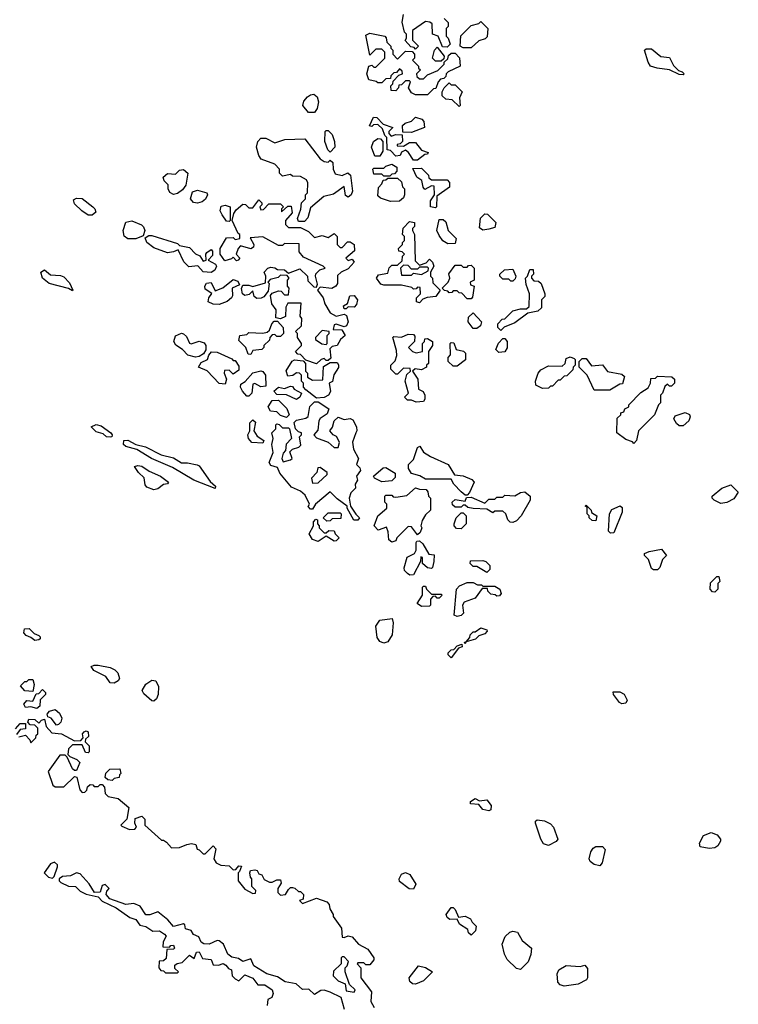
# Model space of a CAD drawing. Extents: x 2701205 to 2963787, y 496209 to 720276.
# Tile 68 of 154: x 2781369 to 2784992, y 648611 to 653579. Entities that reach past the tile are written whole.
import ezdxf

# ---------------------------------------------------------------- set-up
doc = ezdxf.new("R2010")
doc.units = 0

msp = doc.modelspace()

# ---------------------------------------------------------------- linework, layer by layer
at = {"layer": '0CON05XD'}
for points in [[(2783365, 653430), (2783358.3, 653438.3), (2783341.7, 653441.7), (2783313, 653473), (2783320, 653485), (2783320, 653505), (2783310, 653515), (2783297, 653567), (2783304.3, 653605)], [(2783510, 653585), (2783530, 653565), (2783530, 653545), (2783520, 653535), (2783520, 653495), (2783530, 653485), (2783540, 653455), (2783525, 653440), (2783501.7, 653441.7), (2783480, 653495), (2783450, 653505), (2783448.3, 653558.3), (2783437, 653567), (2783415, 653570), (2783350, 653525), (2783350, 653475), (2783380, 653445), (2783365, 653430)], [(2783645, 653437.5), (2783605, 653437.5), (2783590, 653445), (2783593, 653497), (2783645, 653550), (2783685, 653560), (2783695, 653570), (2783730, 653535), (2783727, 653493), (2783717, 653483), (2783685, 653472.5), (2783645, 653437.5)], [(2783425, 653200), (2783365, 653200), (2783345, 653210), (2783330, 653235), (2783340, 653265), (2783335, 653270), (2783315, 653270), (2783295, 653250), (2783281.7, 653248.3), (2783280, 653235), (2783265, 653220), (2783241.7, 653221.7), (2783240, 653245), (2783250, 653255), (2783251.7, 653268.3), (2783281.7, 653298.3), (2783300, 653305), (2783298.3, 653318.3), (2783285, 653330), (2783268.3, 653311.7), (2783255, 653310), (2783240, 653295), (2783238.3, 653281.7), (2783215, 653280), (2783195, 653260), (2783175, 653260), (2783167, 653267), (2783130, 653275), (2783118.8, 653305), (2783130, 653345), (2783145, 653350), (2783155, 653340), (2783165, 653340), (2783210, 653385), (2783210, 653415), (2783195, 653430), (2783165, 653430), (2783135, 653400), (2783115, 653500), (2783135, 653510), (2783210, 653495), (2783217, 653487), (2783220, 653465), (2783240, 653445), (2783240, 653435), (2783250, 653425), (2783250, 653405), (2783275, 653380), (2783315, 653420), (2783348.3, 653418.3), (2783360, 653405), (2783360, 653385), (2783350, 653375), (2783380, 653345), (2783380, 653335), (2783390, 653325), (2783370, 653305), (2783371.7, 653291.7), (2783385, 653280), (2783405, 653280), (2783425, 653300), (2783478.3, 653321.7), (2783510, 653355), (2783510, 653365), (2783528.3, 653381.7), (2783531.7, 653398.3), (2783545, 653410), (2783565, 653410), (2783587, 653387), (2783590, 653345), (2783530, 653315), (2783520, 653305), (2783518.3, 653291.7), (2783508.3, 653281.7), (2783491.7, 653278.3), (2783480, 653265), (2783468.3, 653231.7), (2783455, 653230), (2783425, 653200)], [(2783495, 653370), (2783465, 653370), (2783450, 653385), (2783460, 653425), (2783475, 653440), (2783510, 653395), (2783508.3, 653381.7), (2783495, 653370)], [(2784715, 653300), (2784695, 653302.5), (2784646.4, 653326.4), (2784583.6, 653333.6), (2784550, 653345), (2784537.5, 653365), (2784520, 653425), (2784528.3, 653431.7), (2784555, 653432.5), (2784602.3, 653392.3), (2784645, 653387.5), (2784665, 653347.5), (2784691.7, 653321.7), (2784710, 653315), (2784720, 653305), (2784715, 653300)], [(2783585, 653140), (2783550, 653175), (2783518.3, 653178.3), (2783500, 653195), (2783500, 653215), (2783510, 653235), (2783535, 653260), (2783545, 653250), (2783565, 653250), (2783600, 653215), (2783587.5, 653185), (2783590, 653145), (2783585, 653140)], [(2782855, 653110), (2782825, 653110), (2782796.1, 653146.1), (2782801.7, 653168.3), (2782820.3, 653189.7), (2782835, 653200), (2782852.5, 653202.5), (2782868.8, 653188.8), (2782876.2, 653165), (2782868.8, 653131.2), (2782855, 653110)], [(2783375, 652870), (2783355, 652870), (2783329.3, 652909.3), (2783315, 652920), (2783295, 652910), (2783287, 652893), (2783265, 652890), (2783238.3, 652918.3), (2783221.7, 652921.7), (2783220, 652985), (2783210, 652995), (2783198.3, 653028.3), (2783175, 653050), (2783152.5, 653047.5), (2783145, 653040), (2783132.5, 653042.5), (2783153.6, 653086.4), (2783170, 653085), (2783201.7, 653051.7), (2783250, 653035), (2783230, 653015), (2783230, 653005), (2783241.7, 652991.7), (2783265, 653000), (2783298.3, 652998.3), (2783300, 652965), (2783288.3, 652951.7), (2783271.7, 652948.3), (2783271.7, 652941.7), (2783305, 652940), (2783335, 652960), (2783365, 652960), (2783395, 652920), (2783428.3, 652908.3), (2783425, 652900), (2783411.7, 652898.3), (2783375, 652870)], [(2783345, 653010), (2783301.7, 653011.7), (2783300, 653045), (2783313, 653057), (2783345, 653067.5), (2783365, 653087.5), (2783396.4, 653076.4), (2783407.5, 653065), (2783410, 653035), (2783345, 653010)], [(2782805, 652560), (2782775, 652560), (2782770, 652575), (2782787, 652623), (2782790, 652655), (2782810, 652675), (2782810, 652695), (2782820, 652705), (2782822.5, 652755), (2782815, 652770), (2782785, 652787.5), (2782745, 652790), (2782735, 652797.5), (2782695, 652790), (2782680, 652805), (2782680, 652825), (2782655, 652850), (2782587.5, 652875), (2782574.2, 652894.2), (2782563.8, 652935), (2782570, 652965), (2782585, 652981.2), (2782610.5, 652980.5), (2782655, 652956.7), (2782706.4, 652973.6), (2782807, 652977), (2782885, 652877.5), (2782905, 652862.5), (2782925, 652860), (2782935, 652870), (2782948.3, 652858.3), (2782950, 652825), (2782960.7, 652800.7), (2782995, 652793.3), (2783023.6, 652806.4), (2783037.1, 652795), (2783046.6, 652713.4), (2783041.2, 652695), (2783025, 652683.3), (2783011.2, 652691.2), (2783005, 652737.5), (2782951.7, 652698.3), (2782903, 652687), (2782835, 652630), (2782821.7, 652578.3), (2782805, 652560)], [(2782935, 652910), (2782923, 652923), (2782907.5, 652965), (2782910, 653015), (2782915, 653020), (2782925, 653020), (2782945, 653000), (2782956.7, 652965), (2782957.5, 652935), (2782935, 652910)], [(2783185, 652890), (2783160.7, 652890.7), (2783143.6, 652936.4), (2783152.5, 652965), (2783175, 652980), (2783188.3, 652978.3), (2783200, 652965), (2783200, 652915), (2783185, 652890)], [(2783235, 652790), (2783205, 652790), (2783195, 652800), (2783155, 652800), (2783150, 652825), (2783155, 652830), (2783205, 652830), (2783215, 652840), (2783245, 652850), (2783270, 652835), (2783270, 652815), (2783258.3, 652801.7), (2783245, 652800), (2783235, 652790)], [(2783465, 652630), (2783440, 652635), (2783440, 652665), (2783460, 652695), (2783458.3, 652738.3), (2783445, 652740), (2783411.7, 652721.7), (2783403, 652733), (2783397, 652767), (2783372.5, 652785), (2783351.7, 652828.3), (2783395, 652830), (2783430, 652795), (2783431.7, 652781.7), (2783445, 652770), (2783525, 652770), (2783537, 652757), (2783536.7, 652733.3), (2783471.7, 652688.3), (2783470, 652635), (2783465, 652630)], [(2782145, 652697.5), (2782127, 652707), (2782117.5, 652725), (2782117.5, 652745), (2782097.5, 652765), (2782092.5, 652785), (2782115, 652802.5), (2782155, 652800), (2782175, 652820), (2782195, 652822.5), (2782216.7, 652805), (2782206.4, 652743.6), (2782189.3, 652720.7), (2782165, 652702.5), (2782145, 652697.5)], [(2783238.3, 652661.7), (2783188.3, 652678.3), (2783175, 652690), (2783178.3, 652731.7), (2783195, 652750), (2783201.7, 652768.3), (2783215, 652770), (2783225, 652780), (2783275, 652780), (2783295, 652760), (2783300, 652735), (2783310, 652725), (2783310, 652695), (2783305, 652680), (2783285, 652662.5), (2783238.3, 652661.7)], [(2782265, 652653.8), (2782246.4, 652656.4), (2782230, 652675), (2782240, 652710), (2782265, 652718), (2782312.5, 652705), (2782316.7, 652695), (2782305.9, 652674.1), (2782289.5, 652660.5), (2782265, 652653.8)], [(2781715, 652592.5), (2781682.5, 652615), (2781645, 652650), (2781640.8, 652669.2), (2781655, 652678), (2781685, 652676.2), (2781738.8, 652635), (2781748.8, 652625), (2781753, 652607), (2781735, 652593.3), (2781715, 652592.5)], [(2782865, 651842.5), (2782811.7, 651861.7), (2782785, 651890), (2782771.7, 651891.7), (2782760, 651905), (2782790, 651935), (2782790, 651945), (2782770, 651975), (2782770, 651995), (2782760, 652005), (2782790, 652035), (2782791.7, 652071.7), (2782783.8, 652083.8), (2782788.3, 652148.3), (2782721.7, 652148.3), (2782711.7, 652128.3), (2782709.3, 652080.7), (2782685, 652070), (2782660, 652075), (2782662.5, 652115), (2782640, 652145), (2782633, 652187), (2782641.7, 652198.3), (2782675, 652210), (2782688.3, 652208.3), (2782705, 652190), (2782725, 652190), (2782727.5, 652225), (2782720, 652235), (2782720, 652265), (2782727.5, 652275), (2782718.3, 652288.3), (2782685, 652290), (2782671.7, 652278.3), (2782631.7, 652268.3), (2782620, 652255), (2782627.5, 652247.5), (2782621.7, 652208.3), (2782600, 652180), (2782586.4, 652173.6), (2782565, 652172.5), (2782551.7, 652181.7), (2782545, 652210), (2782527, 652193), (2782505, 652187.5), (2782492.5, 652195), (2782487, 652223), (2782495, 652240), (2782525, 652240), (2782545, 652232.5), (2782608.3, 652251.7), (2782610, 652285), (2782602.5, 652305), (2782620, 652325), (2782635, 652330), (2782655, 652327.5), (2782668.3, 652318.3), (2782705, 652317.5), (2782725, 652300), (2782781.7, 652321.7), (2782820, 652285), (2782821.7, 652261.7), (2782851.7, 652231.7), (2782865, 652230), (2782870, 652245), (2782860, 652285), (2782863, 652297), (2782883, 652317), (2782910, 652325), (2782900, 652335), (2782800.7, 652380.7), (2782778.3, 652408.3), (2782778.3, 652448.3), (2782705, 652450), (2782695, 652440), (2782675, 652440), (2782595, 652482.5), (2782531.7, 652478.3), (2782550, 652445), (2782548.8, 652431.2), (2782535, 652422.5), (2782482.5, 652437.5), (2782470, 652425), (2782460, 652395), (2782480, 652375), (2782470, 652365), (2782461.7, 652361.7), (2782445, 652380), (2782437.5, 652372.5), (2782403, 652363), (2782380, 652395), (2782380, 652425), (2782411.7, 652478.3), (2782445, 652480), (2782455, 652470), (2782480, 652475), (2782480, 652495), (2782470, 652500), (2782440, 652565), (2782448.3, 652601.7), (2782460, 652620), (2782495, 652647.5), (2782507, 652647), (2782525, 652630), (2782545, 652630), (2782575, 652670), (2782590, 652655), (2782590, 652645), (2782580, 652635), (2782585, 652620), (2782598.3, 652621.7), (2782625, 652650), (2782685, 652650), (2782700, 652635), (2782690, 652625), (2782690, 652610), (2782721.7, 652638.3), (2782738.3, 652638.3), (2782742.5, 652605), (2782710, 652565), (2782710, 652545), (2782725, 652530), (2782785, 652530), (2782825, 652510), (2782855, 652480), (2782895, 652490), (2782925, 652480), (2782955, 652500), (2782970, 652485), (2782970, 652445), (2782985, 652430), (2782995, 652430), (2783021.7, 652458.3), (2783035, 652458), (2783055.3, 652445.3), (2783056.6, 652413.4), (2783013.3, 652375), (2783025, 652363.3), (2783045, 652371.2), (2783055.6, 652355), (2783025, 652322.5), (2782990, 652305), (2782971.7, 652288.3), (2782971.7, 652248.3), (2782962.5, 652235), (2782943, 652223), (2782885, 652230), (2782870, 652215), (2782900, 652175), (2782907.5, 652145), (2782935, 652100), (2782965, 652082.5), (2783005, 652092.5), (2783016.2, 652086.2), (2783026.2, 652055), (2783017.5, 652035), (2783005, 652030), (2782965, 652042.5), (2782955, 652040), (2782950, 652015), (2782993.3, 652013.3), (2783010, 651985), (2782987.5, 651965), (2782970, 651935), (2782945, 651930), (2782932.5, 651917.5), (2782938.3, 651871.7), (2782925, 651860), (2782915, 651860), (2782905, 651870), (2782890, 651865), (2782865, 651842.5)], [(2782425, 652560), (2782411.7, 652561.7), (2782390, 652595), (2782380, 652615), (2782385, 652637.5), (2782405, 652642.5), (2782430, 652635), (2782430, 652565), (2782425, 652560)], [(2783705, 652517.5), (2783688.3, 652528.3), (2783693, 652577), (2783715, 652600), (2783728.3, 652598.3), (2783770, 652555), (2783765, 652530), (2783735, 652522.5), (2783705, 652517.5)], [(2781955, 652473.3), (2781915, 652473.3), (2781896.2, 652486.2), (2781891.2, 652515), (2781905, 652557.5), (2781935, 652563.3), (2781983.6, 652543.6), (2781993.6, 652533.6), (2782000, 652515), (2781992.5, 652487.5), (2781955, 652473.3)], [(2783385, 652150), (2783370, 652155), (2783370, 652175), (2783390, 652195), (2783388.3, 652228.3), (2783375, 652230), (2783368.3, 652221.7), (2783355, 652220), (2783347, 652227), (2783295, 652240), (2783205, 652240), (2783190, 652245), (2783167.5, 652275), (2783178.3, 652291.7), (2783225, 652300), (2783233, 652327), (2783245, 652340), (2783275, 652340), (2783298.3, 652361.7), (2783300, 652385), (2783310, 652395), (2783298.3, 652408.3), (2783281.7, 652411.7), (2783280, 652425), (2783300, 652445), (2783300, 652455), (2783310, 652465), (2783310, 652485), (2783300, 652495), (2783303, 652527), (2783335, 652560), (2783360, 652555), (2783360, 652535), (2783350, 652525), (2783350, 652515), (2783360, 652495), (2783363, 652363), (2783385, 652340), (2783418.3, 652351.7), (2783435, 652370), (2783450, 652355), (2783457.5, 652335), (2783440, 652305), (2783440, 652285), (2783450, 652275), (2783451.7, 652251.7), (2783490, 652215), (2783468.3, 652181.7), (2783423, 652177), (2783401.7, 652168.3), (2783385, 652150)], [(2783528.3, 652448.3), (2783503.3, 652463.3), (2783485, 652490), (2783473.3, 652515), (2783485, 652570), (2783505, 652570), (2783518.3, 652558.3), (2783530, 652515), (2783570, 652475), (2783565, 652450), (2783528.3, 652448.3)], [(2782335, 652303.8), (2782295, 652307.5), (2782266.7, 652336.7), (2782221.7, 652331.7), (2782197.5, 652357.5), (2782168.3, 652418.3), (2782145, 652407.5), (2782115, 652403.3), (2782045, 652427.5), (2782010, 652455), (2782002.5, 652477.5), (2782020, 652490), (2782035, 652490), (2782165, 652450), (2782175, 652440), (2782225, 652430), (2782255, 652397.5), (2782276.7, 652386.7), (2782295, 652360), (2782310, 652365), (2782307.5, 652395), (2782312.5, 652405), (2782335, 652420), (2782341.7, 652411.7), (2782341.7, 652388.3), (2782320, 652365), (2782356, 652346), (2782361.2, 652335), (2782353.8, 652315), (2782335, 652303.8)], [(2783345, 652290), (2783355, 652300), (2783395, 652292.5), (2783428.3, 652311.7), (2783430, 652325), (2783425, 652330), (2783385, 652330), (2783375, 652320), (2783345, 652320), (2783328.3, 652338.3), (2783305, 652340), (2783290, 652325), (2783295, 652290), (2783345, 652290)], [(2783645, 652170), (2783625, 652170), (2783598.3, 652198.3), (2783585, 652200), (2783575, 652210), (2783555, 652210), (2783548.3, 652201.7), (2783535, 652200), (2783528.3, 652208.3), (2783511.7, 652211.7), (2783500, 652225), (2783530, 652255), (2783537.5, 652275), (2783533, 652297), (2783565, 652340), (2783595, 652340), (2783605, 652330), (2783625, 652330), (2783631.7, 652338.3), (2783645, 652340), (2783660, 652325), (2783660, 652265), (2783640, 652255), (2783641.7, 652241.7), (2783660, 652235), (2783651.7, 652178.3), (2783645, 652170)], [(2781635, 652210), (2781615, 652222.5), (2781517.7, 652247.7), (2781484, 652274), (2781476.2, 652305), (2781495, 652316.2), (2781525, 652292), (2781575, 652288), (2781591.2, 652281.2), (2781620.7, 652250.7), (2781637.5, 652215), (2781635, 652210)], [(2783795, 652010), (2783780, 652025), (2783780, 652045), (2783801.7, 652068.3), (2783815, 652070), (2783855, 652110), (2783895, 652120), (2783925, 652120), (2783938.3, 652131.7), (2783940, 652195), (2783923, 652243), (2783920, 652275), (2783930, 652285), (2783941.7, 652318.3), (2783958.3, 652318.3), (2783960, 652295), (2783950, 652285), (2783950, 652275), (2783961.7, 652261.7), (2783985, 652260), (2783998.3, 652248.3), (2784017.5, 652195), (2784017, 652183), (2784000, 652165), (2784000, 652125), (2783981.7, 652108.3), (2783931.7, 652098.3), (2783865, 652050), (2783811.7, 652028.3), (2783795, 652010)], [(2783855, 652260), (2783845, 652260), (2783835, 652270), (2783805, 652270), (2783790, 652285), (2783790, 652295), (2783813, 652317), (2783855, 652320), (2783870, 652285), (2783868.3, 652271.7), (2783855, 652260)], [(2782375, 652142.5), (2782345, 652143.3), (2782320, 652155), (2782323.3, 652175), (2782337.5, 652197.5), (2782305, 652220), (2782302.5, 652235), (2782310.7, 652249.3), (2782335, 652252.5), (2782355, 652210), (2782393.6, 652226.4), (2782445, 652267.5), (2782469.3, 652259.3), (2782478.3, 652241.7), (2782440, 652225), (2782442.5, 652185), (2782437.5, 652175), (2782415, 652157.5), (2782375, 652142.5)], [(2783015, 652120), (2783005, 652120), (2783002.5, 652135), (2783022.5, 652147.5), (2783034.2, 652185.8), (2783055, 652187.1), (2783071.8, 652165), (2783067.3, 652142.7), (2783055, 652128.8), (2783025, 652130), (2783015, 652120)], [(2783675, 652020), (2783655, 652020), (2783630, 652055), (2783631.7, 652078.3), (2783655, 652100), (2783697.5, 652055), (2783692.5, 652035), (2783675, 652020)], [(2782535, 651890), (2782521.7, 651891.7), (2782510, 651925), (2782475, 651960), (2782480, 651985), (2782515, 651990), (2782525, 652000), (2782595, 651997.5), (2782617, 652003), (2782628.3, 652011.7), (2782640, 652045), (2782651.7, 652058.3), (2782668.3, 652058.3), (2782697.5, 652025), (2782700, 651995), (2782685, 651980), (2782665, 651980), (2782655, 651990), (2782641.7, 651988.3), (2782630, 651975), (2782628.3, 651961.7), (2782600, 651935), (2782600, 651925), (2782590, 651915), (2782545, 651910), (2782535, 651890)], [(2782255, 651876.2), (2782216.7, 651886.7), (2782190, 651915), (2782156.9, 651936.9), (2782145.8, 651955), (2782155, 651983.8), (2782185, 651996.7), (2782195, 651993.8), (2782210.8, 651980.8), (2782225, 651947.5), (2782233.9, 651943.9), (2782275, 651956.2), (2782299.3, 651949.3), (2782307.5, 651935), (2782307, 651913), (2782296.7, 651893.3), (2782275, 651880), (2782255, 651876.2)], [(2782915, 651940), (2782920, 651945), (2782920, 651985), (2782930, 651995), (2782930, 652005), (2782895, 652010), (2782860, 651975), (2782860, 651965), (2782893, 651943), (2782915, 651940)], [(2783368.3, 651648.3), (2783345, 651660), (2783325, 651660), (2783310, 651675), (2783330, 651695), (2783312.5, 651755), (2783321.7, 651788.3), (2783340, 651805), (2783338.3, 651818.3), (2783305, 651820), (2783275, 651790), (2783265, 651790), (2783240, 651815), (2783240, 651835), (2783262.5, 651857.5), (2783270, 651885), (2783269.3, 651909.3), (2783250, 651975), (2783255, 651980), (2783295, 651977.5), (2783328.3, 651991.7), (2783355, 651990), (2783361.7, 651981.7), (2783360, 651955), (2783330, 651925), (2783350, 651905), (2783368.3, 651898.3), (2783400, 651905), (2783400, 651945), (2783410, 651955), (2783411.7, 651968.3), (2783425, 651970), (2783450, 651955), (2783450, 651935), (2783430, 651905), (2783430, 651845), (2783420, 651835), (2783420, 651825), (2783395, 651812.5), (2783362.5, 651817.5), (2783350, 651805), (2783377.5, 651765), (2783380, 651715), (2783403, 651703), (2783412.5, 651685), (2783412.5, 651665), (2783405, 651652.5), (2783368.3, 651648.3)], [(2783575, 651830), (2783555, 651830), (2783530, 651855), (2783530, 651875), (2783541.7, 651888.3), (2783540, 651945), (2783545, 651950), (2783558.3, 651948.3), (2783570, 651915), (2783607, 651907), (2783617, 651897), (2783617, 651863), (2783575, 651830)], [(2783785, 651900), (2783770, 651915), (2783783, 651947), (2783805, 651970), (2783815, 651970), (2783827.5, 651955), (2783826.4, 651923.6), (2783815, 651902.5), (2783785, 651900)], [(2782405, 651740), (2782375, 651742.5), (2782315, 651807.5), (2782270, 651825), (2782285, 651850), (2782316.4, 651863.6), (2782323, 651887), (2782336.7, 651903.3), (2782365, 651901.2), (2782438.3, 651868.3), (2782445, 651860), (2782455, 651860), (2782475, 651830), (2782475, 651810), (2782445, 651790), (2782425, 651810), (2782401.7, 651808.3), (2782400, 651795), (2782412.5, 651765), (2782405, 651740)], [(2782865, 651670), (2782811.7, 651711.7), (2782800, 651725), (2782800, 651745), (2782790, 651755), (2782790, 651785), (2782780, 651795), (2782765, 651796.7), (2782746.2, 651783.8), (2782720.7, 651780.7), (2782713.6, 651806.4), (2782743.3, 651856.7), (2782755, 651862.5), (2782798.3, 651858.3), (2782810, 651845), (2782810, 651805), (2782820, 651795), (2782820, 651775), (2782845, 651760), (2782898.3, 651761.7), (2782901.7, 651828.3), (2782935, 651850), (2782969.3, 651849.3), (2782977, 651837), (2782976.4, 651823.6), (2782953, 651787), (2782947, 651753), (2782930, 651745), (2782936.4, 651703.6), (2782926.4, 651683.6), (2782905, 651672.5), (2782865, 651670)], [(2784005, 651717.5), (2783972.5, 651735), (2783970, 651755), (2783983.3, 651795), (2783997, 651813), (2784035, 651832.5), (2784105, 651830), (2784120, 651845), (2784125, 651870), (2784145, 651877.5), (2784165, 651870), (2784170, 651865), (2784170, 651835), (2784160, 651825), (2784158.3, 651811.7), (2784128.3, 651781.7), (2784115, 651780), (2784095, 651760), (2784085, 651760), (2784055, 651730), (2784045, 651730), (2784035, 651720), (2784005, 651717.5)], [(2784345, 651710), (2784265, 651710), (2784230, 651785), (2784190, 651825), (2784190, 651855), (2784205, 651870), (2784225, 651870), (2784253, 651833), (2784307, 651837), (2784333, 651803), (2784405, 651790), (2784418.3, 651778.3), (2784408.3, 651741.7), (2784395, 651740), (2784345, 651710)], [(2782525, 651680), (2782515, 651680), (2782492.5, 651705), (2782482.5, 651725), (2782485, 651740), (2782506.4, 651753.6), (2782545, 651797.5), (2782585, 651806.7), (2782595, 651803.3), (2782608.8, 651785), (2782610, 651730), (2782585, 651726.7), (2782555, 651742.5), (2782545, 651740), (2782540, 651695), (2782525, 651680)], [(2784465, 651440), (2784458.3, 651448.3), (2784425, 651460), (2784380, 651495), (2784381.7, 651568.3), (2784400, 651585), (2784400, 651595), (2784415, 651600), (2784420, 651615), (2784440, 651625), (2784440, 651635), (2784501.7, 651698.3), (2784538.3, 651721.7), (2784550, 651745), (2784551.7, 651768.3), (2784575, 651770), (2784585, 651780), (2784657, 651777), (2784670, 651765), (2784670, 651745), (2784655, 651730), (2784645, 651730), (2784635, 651740), (2784621.7, 651728.3), (2784610, 651695), (2784600, 651685), (2784600, 651645), (2784590, 651635), (2784570, 651585), (2784490, 651505), (2784480, 651455), (2784465, 651440)], [(2782765, 651663.3), (2782715, 651686.7), (2782665, 651687.5), (2782650, 651705), (2782675, 651724), (2782705, 651718.8), (2782735, 651730), (2782745, 651727.5), (2782752.5, 651715), (2782790, 651695), (2782782.5, 651675), (2782765, 651663.3)], [(2782715, 651572.5), (2782685, 651582.5), (2782665, 651600), (2782633.6, 651603.6), (2782622.5, 651625), (2782641.7, 651658.3), (2782675, 651660), (2782716.4, 651616.4), (2782727.5, 651585), (2782715, 651572.5)], [(2783053.3, 651053.3), (2783020, 651115), (2783020, 651125), (2782970.7, 651160.7), (2782935, 651197.5), (2782860, 651135), (2782845, 651110), (2782835, 651110), (2782823, 651123), (2782830, 651135), (2782809.3, 651179.3), (2782785, 651200), (2782740.5, 651220.5), (2782681.2, 651291.2), (2782669.3, 651319.3), (2782635, 651330), (2782627.5, 651345), (2782647.5, 651395), (2782640, 651435), (2782647.5, 651465), (2782640, 651495), (2782660, 651515), (2782660, 651535), (2782665, 651540), (2782677, 651537), (2782695, 651520), (2782725, 651520), (2782730, 651515), (2782740, 651465), (2782713, 651437), (2782710, 651405), (2782698.3, 651391.7), (2782691.2, 651365), (2782697.5, 651347.5), (2782735, 651357.5), (2782742.5, 651365), (2782731.7, 651398.3), (2782745, 651412.5), (2782777.5, 651422.5), (2782787.5, 651432.5), (2782780, 651475), (2782790, 651485), (2782790, 651495), (2782775, 651500), (2782760, 651515), (2782753, 651547), (2782765, 651557.5), (2782811.7, 651568.3), (2782823, 651577), (2782833, 651627), (2782855, 651650), (2782875, 651650), (2782927.5, 651615), (2782919.1, 651590.9), (2782883.8, 651566.2), (2782877.5, 651555), (2782871.7, 651508.3), (2782852.5, 651485), (2782865, 651470), (2782925, 651447.5), (2782955, 651420), (2782975, 651420), (2782982.5, 651445), (2782976.7, 651456.7), (2782966.4, 651476.4), (2782950, 651485), (2782932.5, 651505), (2782946.7, 651523.3), (2782954.3, 651555.7), (2782975, 651573.3), (2783005, 651562.5), (2783035, 651566.7), (2783049.5, 651559.5), (2783068, 651525), (2783069.2, 651505), (2783063.3, 651495), (2783047, 651447), (2783052.5, 651412.5), (2783078, 651365), (2783066.7, 651335), (2783085, 651318), (2783086.9, 651305), (2783066.7, 651275), (2783072.5, 651255), (2783060, 651235), (2783062.5, 651215), (2783038.6, 651191.4), (2783030, 651165), (2783037.5, 651125), (2783063.3, 651083.3), (2783083.3, 651065), (2783075, 651053.8), (2783053.3, 651053.3)], [(2784715, 651530), (2784695, 651530), (2784680.7, 651540.7), (2784667.5, 651565), (2784675, 651580), (2784725, 651597.5), (2784746.4, 651586.4), (2784750, 651575), (2784742.5, 651555), (2784715, 651530)], [(2782595, 651442.5), (2782540, 651445), (2782522.5, 651465), (2782520, 651485), (2782530, 651505), (2782530, 651545), (2782545, 651560), (2782557.5, 651547.5), (2782550, 651505), (2782567, 651477), (2782600, 651455), (2782595, 651442.5)], [(2781825, 651472.2), (2781806.2, 651475), (2781789.6, 651489.6), (2781755, 651499.2), (2781730, 651525), (2781755, 651536), (2781779.3, 651529.3), (2781828.8, 651495), (2781836.2, 651485), (2781833.3, 651475), (2781825, 651472.2)], [(2782355, 651214.4), (2782246.9, 651255), (2782139.5, 651319.5), (2782034.2, 651365), (2781960.3, 651410.3), (2781905, 651425.5), (2781892.1, 651435), (2781894.6, 651455.4), (2781915, 651458), (2781955, 651436.2), (2782003.9, 651423.9), (2782082.7, 651382.7), (2782145, 651368.8), (2782185, 651343.3), (2782215, 651343.8), (2782263.6, 651333.6), (2782275, 651327.5), (2782329.7, 651249.7), (2782356.7, 651225), (2782355, 651214.4)], [(2783625, 651180), (2783615, 651180), (2783595, 651197.5), (2783557.5, 651235), (2783545, 651260), (2783415, 651260), (2783387, 651277), (2783345, 651290), (2783330, 651315), (2783330, 651335), (2783355, 651360), (2783375, 651420), (2783387, 651427), (2783405, 651397.5), (2783440, 651375), (2783530, 651335), (2783561.7, 651281.7), (2783605, 651276.7), (2783648.3, 651258.3), (2783660, 651245), (2783637, 651193), (2783625, 651180)], [(2782045, 651206.7), (2782010.7, 651220.7), (2782002, 651232), (2781996.7, 651266.7), (2781967.5, 651295), (2781948.8, 651325), (2781965, 651330), (2781985, 651325.9), (2782021.3, 651301.3), (2782078.9, 651275), (2782120, 651245), (2782115, 651236.7), (2782095, 651232.9), (2782065, 651211.2), (2782045, 651206.7)], [(2782845, 651240), (2782875, 651242.5), (2782920, 651285), (2782920, 651295), (2782885, 651320), (2782871.7, 651318.3), (2782867.5, 651295), (2782840, 651265), (2782845, 651240)], [(2783195, 651247.5), (2783157.5, 651265), (2783154, 651275), (2783201.7, 651318.3), (2783215, 651320), (2783261.7, 651291.7), (2783261.7, 651268.3), (2783245, 651252.5), (2783195, 651247.5)], [(2783245, 650942.5), (2783230, 650955), (2783227.5, 650995), (2783218.3, 651018.3), (2783177, 651003), (2783156.2, 651025), (2783174.2, 651075.8), (2783220, 651115), (2783220, 651135), (2783210, 651145), (2783210, 651175), (2783215, 651180), (2783245, 651180), (2783251.7, 651171.7), (2783265, 651170), (2783321.7, 651178.3), (2783365, 651217.5), (2783385, 651210), (2783418.3, 651208.3), (2783427, 651197), (2783430, 651175), (2783440, 651165), (2783440, 651105), (2783415, 651080), (2783398.3, 651051.7), (2783392.5, 651025), (2783397.5, 651015), (2783388.3, 650991.7), (2783375, 650980), (2783345, 651020), (2783328.3, 651021.7), (2783270, 650965), (2783265, 650950), (2783245, 650942.5)], [(2783855, 651042.5), (2783843, 651043), (2783830, 651055), (2783820, 651085), (2783805, 651100), (2783765, 651100), (2783755, 651090), (2783725, 651110), (2783655, 651112.5), (2783628.3, 651118.3), (2783615, 651130), (2783605, 651130), (2783595, 651120), (2783565, 651120), (2783551.7, 651131.7), (2783550, 651145), (2783565, 651157.5), (2783615, 651150), (2783621.7, 651168.3), (2783645, 651170), (2783715, 651140), (2783735, 651160), (2783765, 651160), (2783775, 651170), (2783805, 651170), (2783815, 651180), (2783865, 651176.7), (2783895, 651193.3), (2783916.4, 651196.4), (2783942.5, 651175), (2783942.5, 651155), (2783897.5, 651075), (2783875, 651050), (2783855, 651042.5)], [(2784905, 651137.5), (2784870, 651155), (2784860, 651165), (2784860, 651175), (2784910, 651215), (2784955, 651232.5), (2784992.5, 651195), (2784969.3, 651160.7), (2784935, 651142.5), (2784905, 651137.5)], [(2784275, 651050), (2784255, 651052.5), (2784240, 651065), (2784240, 651075), (2784230, 651085), (2784230, 651120), (2784220, 651125), (2784225, 651130), (2784250, 651105), (2784251.7, 651091.7), (2784280, 651075), (2784275, 651050)], [(2784348.3, 650988.3), (2784338.3, 650998.3), (2784342.5, 651085), (2784355, 651107.5), (2784396.4, 651126.4), (2784407, 651117), (2784406.7, 651095), (2784365, 650990), (2784348.3, 650988.3)], [(2782875, 650946.5), (2782845, 650955.6), (2782828.6, 650985), (2782850, 651025), (2782850, 651045), (2782861.7, 651058.3), (2782870, 651055), (2782870, 651035), (2782880, 651025), (2782880, 651015), (2782905, 650990), (2782915, 650990), (2782928.3, 651001.7), (2782955, 651000), (2782960, 650985), (2782980, 650965), (2782965, 650950), (2782955, 650947.5), (2782915, 650972.5), (2782875, 650946.5)], [(2782918.3, 651048.3), (2782900, 651065), (2782925, 651090), (2782985, 651090), (2782990, 651085), (2782988.3, 651061.7), (2782945, 651060), (2782935, 651050), (2782918.3, 651048.3)], [(2783595, 651010), (2783571.7, 651011.7), (2783560, 651025), (2783560, 651035), (2783570, 651065), (2783595, 651090), (2783605, 651090), (2783620, 651075), (2783620, 651035), (2783595, 651010)], [(2783337, 650777), (2783323.9, 650783.9), (2783309.3, 650799.3), (2783307, 650813), (2783323, 650867), (2783360, 650885), (2783367.5, 650902.5), (2783368.3, 650941.7), (2783371.7, 650948.3), (2783385, 650950), (2783402.5, 650935), (2783431.7, 650881.7), (2783458.3, 650878.3), (2783457.5, 650845), (2783450, 650815), (2783445, 650810), (2783425, 650812.5), (2783400, 650835), (2783400, 650865), (2783391.7, 650868.3), (2783390, 650845), (2783355, 650777.5), (2783337, 650777)], [(2784565, 650802.5), (2784555, 650810), (2784540, 650855), (2784520, 650875), (2784520, 650885), (2784543.6, 650896.4), (2784605, 650907.5), (2784630, 650875), (2784610, 650855), (2784597.5, 650815), (2784585, 650803.3), (2784565, 650802.5)], [(2783725, 650790), (2783675, 650820), (2783655, 650820), (2783640, 650835), (2783641.7, 650848.3), (2783705, 650850), (2783720, 650845), (2783740, 650825), (2783740, 650805), (2783725, 650790)], [(2784875, 650690), (2784861.7, 650691.7), (2784850, 650705), (2784853, 650737), (2784885, 650770), (2784895, 650770), (2784900, 650745), (2784890, 650735), (2784890, 650705), (2784875, 650690)], [(2783395, 650617.5), (2783373, 650633), (2783400, 650675), (2783400, 650715), (2783405, 650720), (2783415, 650720), (2783420, 650705), (2783445, 650680), (2783495, 650680), (2783500, 650675), (2783485, 650660), (2783475, 650660), (2783465, 650670), (2783451.7, 650668.3), (2783440, 650655), (2783440, 650625), (2783435, 650620), (2783395, 650617.5)], [(2783575, 650567.5), (2783560, 650575), (2783572.5, 650705), (2783587, 650723), (2783625, 650740), (2783655, 650740), (2783678.3, 650728.3), (2783697.5, 650727.5), (2783705, 650720), (2783765, 650720), (2783790, 650705), (2783797, 650683), (2783788.3, 650671.7), (2783775, 650670), (2783767, 650677), (2783745, 650680), (2783730, 650695), (2783728.3, 650708.3), (2783701.7, 650708.3), (2783665, 650660), (2783610.7, 650639.3), (2783602.5, 650625), (2783607.5, 650585), (2783595, 650572.5), (2783575, 650567.5)], [(2783205, 650433.8), (2783185, 650442), (2783171.2, 650461.2), (2783165, 650518.8), (2783185, 650549.2), (2783247, 650557), (2783252.5, 650535), (2783246.7, 650475), (2783225, 650440), (2783205, 650433.8)], [(2781445, 650446.7), (2781425, 650462.5), (2781401.2, 650471.2), (2781390, 650485), (2781394.3, 650505.7), (2781417.7, 650507.7), (2781441.7, 650481.7), (2781465, 650472.5), (2781472.5, 650465), (2781472.5, 650455), (2781465, 650450), (2781445, 650446.7)], [(2783615, 650430), (2783611.7, 650438.3), (2783620, 650440), (2783638.3, 650461.7), (2783640, 650475), (2783655, 650490), (2783665, 650490), (2783695, 650510), (2783725, 650500), (2783727, 650493), (2783715, 650480), (2783685, 650470), (2783667, 650453), (2783620, 650440), (2783615, 650430)], [(2783545, 650360), (2783530, 650375), (2783530, 650385), (2783545, 650400), (2783558.3, 650401.7), (2783575, 650420), (2783598.3, 650428.3), (2783600, 650415), (2783581.7, 650408.3), (2783545, 650360)], [(2781845, 650231.2), (2781825, 650232.5), (2781803.3, 650265), (2781742.5, 650295), (2781730, 650315), (2781745, 650322.5), (2781765, 650322.5), (2781825, 650310), (2781848.3, 650298.3), (2781863.6, 650283.6), (2781873.3, 650255), (2781866.4, 650243.6), (2781845, 650231.2)], [(2781435, 650190), (2781395, 650193.3), (2781372.5, 650217.5), (2781395, 650240), (2781405, 650240), (2781415, 650250), (2781435, 650250), (2781442.5, 650225), (2781435, 650190)], [(2782045, 650140), (2782035, 650142.5), (2781995, 650178), (2781986, 650195), (2782005, 650226.7), (2782035, 650246.7), (2782055, 650242.5), (2782068.8, 650215), (2782068, 650175), (2782058.3, 650151.7), (2782045, 650140)], [(2781455, 650103.3), (2781425, 650112.5), (2781398.3, 650108.3), (2781390, 650125), (2781405, 650143.3), (2781435, 650140), (2781451.7, 650178.3), (2781465, 650180), (2781485, 650200), (2781500, 650185), (2781500, 650175), (2781473, 650147), (2781470, 650115), (2781455, 650103.3)], [(2784405, 650127.5), (2784394.1, 650134.1), (2784362.5, 650175), (2784361.7, 650188.3), (2784395, 650187.5), (2784416.4, 650176.4), (2784432.5, 650145), (2784425, 650130), (2784405, 650127.5)], [(2781555, 650020), (2781527.5, 650055), (2781511.7, 650061.7), (2781507.5, 650075), (2781519.3, 650090.7), (2781548.3, 650098.3), (2781570.7, 650080.7), (2781581.2, 650055), (2781575.9, 650034.1), (2781565, 650022.5), (2781555, 650020)], [(2781365, 649960), (2781398.3, 649968.3), (2781420, 649945), (2781425, 649930), (2781450, 649955), (2781451.7, 649968.3), (2781460, 649975), (2781460, 650005), (2781445, 650020), (2781421.7, 650021.7), (2781410, 650035), (2781415, 650050), (2781445, 650047.5), (2781465, 650030), (2781480, 650045), (2781495, 650050), (2781503, 650013), (2781531.7, 649981.7), (2781580, 649975), (2781645, 649940), (2781678.3, 649941.7), (2781690, 649955), (2781686.7, 649975), (2781693.6, 649986.4), (2781705, 649991.2), (2781715, 649986.7), (2781717, 649963), (2781701.7, 649948.3), (2781700, 649935), (2781720, 649915), (2781720, 649885), (2781715, 649880), (2781701.7, 649881.7), (2781685, 649920), (2781635, 649920), (2781615, 649900), (2781611.7, 649871.7), (2781621.7, 649861.7), (2781657, 649847), (2781671.7, 649831.7), (2781655, 649790), (2781645, 649790), (2781635, 649800), (2781608.3, 649858.3), (2781598.3, 649868.3), (2781571.7, 649868.3), (2781512.5, 649785), (2781537, 649717), (2781548.3, 649708.3), (2781591.7, 649708.3), (2781645, 649760), (2781657, 649757), (2781673, 649693), (2781685, 649680), (2781698.3, 649681.7), (2781708.3, 649691.7), (2781711.7, 649708.3), (2781725, 649720), (2781738.3, 649718.3), (2781745, 649710), (2781765, 649710), (2781775, 649720), (2781785, 649720), (2781797, 649707), (2781800, 649675), (2781815, 649660), (2781865, 649650), (2781920, 649605), (2781910, 649545), (2781880, 649515), (2781885, 649510), (2781923.6, 649493.6), (2781950, 649495), (2781957.5, 649505), (2781950, 649525), (2781951.7, 649548.3), (2781985, 649560), (2782000, 649545), (2782000, 649515), (2782085, 649440), (2782095, 649440), (2782109.3, 649429.3), (2782135, 649400), (2782175, 649402.5), (2782211.7, 649418.3), (2782235, 649422.5), (2782257, 649417), (2782263.3, 649393.3), (2782275, 649390), (2782295, 649370), (2782305, 649370), (2782345, 649410), (2782357.5, 649395), (2782347.5, 649345), (2782360, 649325), (2782383.6, 649313.6), (2782425, 649310), (2782445, 649290), (2782458.3, 649291.7), (2782475, 649310), (2782488.3, 649308.3), (2782478.3, 649281.7), (2782470, 649275), (2782470, 649235), (2782505, 649192.5), (2782545, 649170), (2782558.3, 649171.7), (2782560, 649185), (2782540, 649205), (2782540, 649245), (2782533, 649253), (2782530, 649275), (2782533.3, 649286.7), (2782555, 649290), (2782566.4, 649286.4), (2782575, 649270), (2782590, 649265), (2782601.7, 649241.7), (2782628.3, 649228.3), (2782641.7, 649228.3), (2782665, 649240), (2782685, 649240), (2782687, 649223), (2782670, 649195), (2782670, 649175), (2782685, 649162.5), (2782710, 649165), (2782725, 649190), (2782735, 649200), (2782745, 649200), (2782757, 649197), (2782775, 649180), (2782785, 649180), (2782800, 649165), (2782798.3, 649141.7), (2782780, 649135), (2782795, 649120), (2782865, 649147.5), (2782918.3, 649128.3), (2782930, 649115), (2782933, 649093), (2782950, 649065), (2782950, 649055), (2782992.5, 648995), (2782995, 648950), (2783005, 648947.5), (2783025, 648957.5), (2783045, 648952.5), (2783077.5, 648915), (2783125, 648888.8), (2783154.2, 648845), (2783154.2, 648835), (2783135, 648810), (2783115, 648810), (2783105, 648820), (2783075, 648820), (2783070, 648815), (2783090, 648795), (2783090, 648745), (2783142.5, 648675), (2783140, 648625), (2783156.2, 648595)], [(2781348.3, 650001.7), (2781371.7, 650028.3), (2781398.3, 650028.3), (2781398.3, 650001.7), (2781371.7, 649998.3), (2781353, 649973)], [(2781835, 649740), (2781813, 649743), (2781800, 649755), (2781803, 649777), (2781823, 649797), (2781875, 649800), (2781880, 649775), (2781871.7, 649768.3), (2781870, 649755), (2781845, 649750), (2781835, 649740)], [(2783735, 649586.7), (2783705, 649593.3), (2783685, 649620), (2783643, 649623), (2783642.5, 649635), (2783665, 649648.8), (2783687, 649637), (2783725, 649643.3), (2783746, 649615), (2783745, 649592.5), (2783735, 649586.7)], [(2784035, 649412.5), (2784010.7, 649420.7), (2783997.5, 649445), (2783970, 649525), (2783970, 649535), (2783978.3, 649541.7), (2784015, 649537.5), (2784045, 649522.5), (2784060, 649505), (2784082.5, 649445), (2784075, 649432.5), (2784035, 649412.5)], [(2784845, 649397.5), (2784800, 649405), (2784797.5, 649425), (2784817, 649463), (2784855, 649477.5), (2784885.9, 649465.9), (2784902.5, 649445), (2784902.5, 649435), (2784889.3, 649410.7), (2784875, 649400), (2784845, 649397.5)], [(2784295, 649310), (2784265, 649316.7), (2784245, 649332.5), (2784240, 649345), (2784249.3, 649380.7), (2784260.7, 649399.3), (2784275, 649407.5), (2784307, 649407), (2784321.7, 649391.7), (2784306.7, 649325), (2784295, 649310)], [(2781535, 649247.5), (2781543.8, 649256.2), (2781559.2, 649305), (2781560, 649315), (2781545, 649328.8), (2781525, 649320), (2781492.5, 649275), (2781515, 649253.3), (2781535, 649247.5)], [(2783006.7, 648585), (2782990, 648645), (2782935, 648672.5), (2782905, 648682.5), (2782888.3, 648681.7), (2782855, 648661.2), (2782827, 648687), (2782795, 648685.8), (2782763.9, 648713.9), (2782707.5, 648725), (2782669.7, 648749.7), (2782615, 648765.7), (2782550, 648805), (2782535, 648840), (2782495, 648828), (2782472.3, 648842.3), (2782438.3, 648848.3), (2782419.2, 648865), (2782396.7, 648915), (2782375, 648931.2), (2782365, 648933.3), (2782325, 648915.5), (2782297, 648917), (2782284.3, 648925), (2782271.7, 648951.7), (2782245, 648964.2), (2782233.6, 648983.6), (2782205, 648992.5), (2782201.7, 649011.7), (2782195, 649017.5), (2782145, 649004.3), (2782117, 649037), (2782065, 649077.5), (2782025, 649063.1), (2782005, 649063.1), (2781977, 649107), (2781945, 649120), (2781905, 649114), (2781824.2, 649144.2), (2781806, 649165), (2781808, 649182), (2781820, 649195), (2781800, 649215), (2781785, 649210), (2781775, 649176.7), (2781746, 649176), (2781718.8, 649218.8), (2781675, 649270), (2781655, 649274.3), (2781625, 649259.4), (2781584.4, 649255.6), (2781567.5, 649245), (2781567.5, 649235), (2781577.5, 649225), (2781615, 649207.5), (2781650, 649205), (2781675, 649182.5), (2781705, 649166.7), (2781765, 649153.3), (2781785, 649131.2), (2781855, 649098.8), (2781925, 649048.8), (2781955, 649038.8), (2781975, 649010), (2782005, 649003.3), (2782040.7, 648980.7), (2782075, 648981.2), (2782100, 648965), (2782107.5, 648955), (2782093, 648927), (2782091.7, 648901.7), (2782125, 648900), (2782131.7, 648908.3), (2782145, 648910), (2782150, 648895), (2782145, 648890), (2782111.7, 648888.3), (2782108.3, 648841.7), (2782095, 648830), (2782071.7, 648828.3), (2782070, 648795), (2782081.7, 648781.7), (2782095, 648780), (2782105, 648770), (2782165, 648770), (2782170, 648775), (2782151.7, 648791.7), (2782151.7, 648808.3), (2782163, 648817), (2782188.3, 648821.7), (2782225, 648860), (2782248.3, 648841.7), (2782260, 648875), (2782275, 648876.2), (2782291.7, 648841.7), (2782335, 648837.5), (2782345, 648810), (2782371.7, 648808.3), (2782395, 648816.7), (2782409.3, 648809.3), (2782421.7, 648791.7), (2782437.5, 648785), (2782440, 648755), (2782455, 648740), (2782475, 648730), (2782505, 648760), (2782545, 648742.5), (2782569.3, 648709.3), (2782605, 648708.8), (2782642.5, 648685), (2782647.5, 648665), (2782640, 648645), (2782620, 648635), (2782617.5, 648605)], [(2783355, 649192.5), (2783333, 649193), (2783285, 649230), (2783282.5, 649245), (2783295, 649267.5), (2783315, 649276.7), (2783336.4, 649266.4), (2783367, 649217), (2783355, 649192.5)], [(2783645, 648960), (2783631.7, 648971.7), (2783628.3, 648988.3), (2783587.5, 649015), (2783575, 649040), (2783538.3, 649038.3), (2783525, 649050), (2783520, 649065), (2783545, 649100), (2783555, 649100), (2783565, 649090), (2783581.7, 649051.7), (2783615, 649056.7), (2783643, 649043), (2783650, 649025), (2783670, 649005), (2783668.3, 648981.7), (2783645, 648960)], [(2783895, 648787.5), (2783875, 648792.5), (2783827, 648837), (2783813.6, 648863.6), (2783802.5, 648915), (2783817, 648953), (2783840, 648975), (2783855, 648980), (2783880, 648975), (2783903.6, 648933.6), (2783950, 648895), (2783947, 648863), (2783932.5, 648825), (2783895, 648787.5)], [(2783055, 648672.5), (2783060, 648685), (2783031.7, 648711.7), (2783010, 648775), (2783010, 648795), (2783020, 648805), (2783027, 648827), (2783005, 648850), (2782995, 648850), (2782990, 648845), (2782990, 648815), (2782951.7, 648778.3), (2782950, 648755), (2782975, 648730), (2783010, 648715), (2783015, 648680), (2783055, 648672.5)], [(2784115, 648703.3), (2784095, 648710), (2784083, 648723), (2784080, 648765), (2784087.5, 648785), (2784125, 648806.7), (2784195, 648802.5), (2784218.3, 648808.3), (2784231.7, 648791.7), (2784232.5, 648745), (2784227.5, 648735), (2784185, 648713.3), (2784115, 648703.3)], [(2783365, 648712.5), (2783350, 648715), (2783337, 648727), (2783333.3, 648745), (2783380, 648805), (2783415, 648797.5), (2783450, 648775), (2783405, 648730), (2783365, 648712.5)]]:
    msp.add_lwpolyline(points, dxfattribs=at)

doc.saveas('drawing.dxf')
